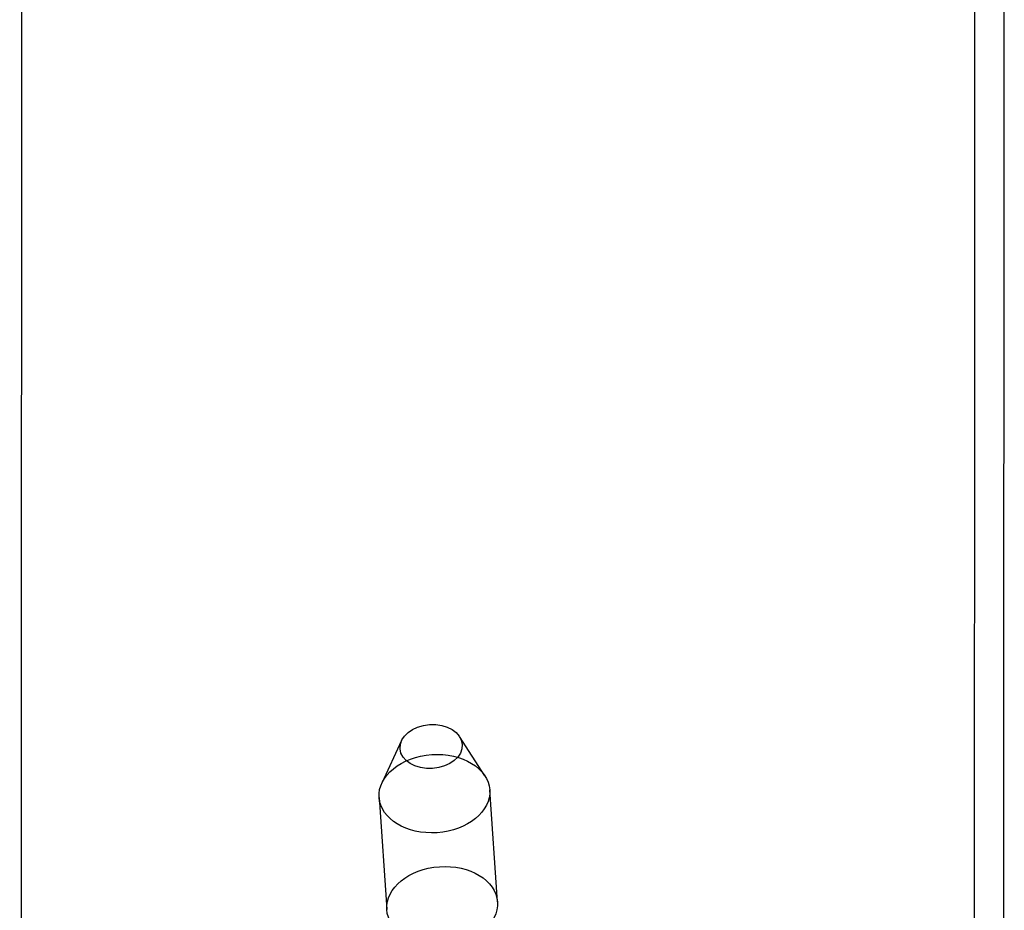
# Model space of a CAD drawing. Header units: millimetres. Extents: x -177 to 471, y -85 to 200.
# Tile 115 of 222: x -139.96 to -132.86, y 89.95 to 96.37. Entities that reach past the tile are written whole.
import ezdxf
from ezdxf.lldxf.tags import DXFTag

# ---------------------------------------------------------------- set-up
doc = ezdxf.new("R2010")
doc.units = ezdxf.units.MM
for name, color, linetype in [('Default', 7, 'Continuous'), ('ELBOW_2.5_1', 7, 'Continuous'), ('P4_A', 7, 'Continuous')]:
    doc.layers.add(name, color=color, linetype=linetype)
tags = doc.linetypes.add('HIDDEN2', pattern=[4.7625, 3.175, -1.5875]).pattern_tags.tags
tags[6:7] = [DXFTag(74, 4), DXFTag(75, 0), DXFTag(340, '0'), DXFTag(46, 0.0), DXFTag(50, 0.0), DXFTag(44, 0.0), DXFTag(45, 0.0)]
tags[4:5] = [DXFTag(74, 4), DXFTag(75, 0), DXFTag(340, '0'), DXFTag(46, 0.0), DXFTag(50, 0.0), DXFTag(44, 0.0), DXFTag(45, 0.0)]

# ---------------------------------------------------------------- blocks, each defined once
blk = doc.blocks.new('SE1')
at = {"layer": 'ELBOW_2.5_1', "color": 7, "linetype": 'HIDDEN2'}
for points, knots in [([(-139.9485, 103.0833), (-139.9485, 102.8943), (-139.9485, 102.4286), (-139.9485, 101.5837), (-139.9486, 100.6154), (-139.9487, 99.6454), (-139.9489, 98.6867), (-139.9491, 97.7391), (-139.9493, 96.8059), (-139.9496, 95.8894), (-139.9499, 94.9921), (-139.9503, 94.1162), (-139.9507, 93.2643), (-139.9511, 92.4385), (-139.9515, 91.6411), (-139.952, 90.8741), (-139.9525, 90.1396), (-139.9531, 89.4396), (-139.9537, 88.776), (-139.9543, 88.1505), (-139.9549, 87.5648), (-139.9555, 87.0205), (-139.9562, 86.519), (-139.9569, 86.0618), (-139.9576, 85.65), (-139.9583, 85.285), (-139.9591, 84.9677), (-139.9598, 84.6994), (-139.9605, 84.4811), (-139.9613, 84.3199), (-139.9619, 84.2173), (-139.9622, 84.1793), (-139.9623, 84.1695)], [0, 0, 0, 0, 0.0169461, 0.0491539, 0.0813642, 0.1135745, 0.1457847, 0.1779947, 0.2102045, 0.242414, 0.2746232, 0.306832, 0.3390403, 0.371248, 0.4034549, 0.4356609, 0.4678658, 0.5000692, 0.5322708, 0.5644701, 0.5966662, 0.6288581, 0.6610443, 0.6932223, 0.7253883, 0.7575361, 0.7896543, 0.8217216, 0.8536927, 0.8854598, 0.9135408, 0.9365942, 0.9365942, 0.9365942, 0.9365942]), ([(-133.2306, 83.1036), (-133.2194, 83.1388), (-133.1878, 83.2384), (-133.1494, 83.4148), (-133.1186, 83.5983), (-133.1023, 83.7386), (-133.094, 83.8376), (-133.0899, 83.9066), (-133.0877, 83.9564), (-133.0865, 83.9956), (-133.0857, 84.0308), (-133.085, 84.0705), (-133.0843, 84.13), (-133.0836, 84.2313), (-133.0828, 84.3943), (-133.0821, 84.6062), (-133.0813, 84.8703), (-133.0805, 85.1808), (-133.0798, 85.5379), (-133.0791, 85.9411), (-133.0784, 86.3895), (-133.0777, 86.882), (-133.077, 87.4174), (-133.0764, 87.9944), (-133.0758, 88.6114), (-133.0752, 89.2668), (-133.0747, 89.9589), (-133.0741, 90.6858), (-133.0736, 91.4456), (-133.0732, 92.2364), (-133.0728, 93.056), (-133.0724, 93.9022), (-133.072, 94.7728), (-133.0717, 95.6655), (-133.0714, 96.578), (-133.0711, 97.5076), (-133.0709, 98.4523), (-133.0708, 99.4087), (-133.0706, 100.3768), (-133.0705, 101.3449), (-133.0705, 102.2683), (-133.0705, 102.8064), (-133.0705, 103.0833)], [0, 0, 0, 0, 0.003311, 0.010997, 0.017334, 0.021942, 0.0254, 0.028566, 0.032085, 0.036649, 0.043253, 0.053776, 0.073052, 0.105186, 0.136576, 0.169773, 0.202388, 0.23479, 0.267099, 0.299358, 0.331589, 0.363802, 0.396005, 0.4282, 0.460389, 0.492575, 0.524757, 0.556938, 0.589116, 0.621294, 0.65347, 0.685645, 0.71782, 0.749994, 0.782168, 0.814341, 0.846514, 0.878687, 0.91086, 0.943033, 0.975205, 1, 1, 1, 1])]:
    blk.add_open_spline(points, degree=3, knots=knots, dxfattribs=at)
at = {"layer": 'ELBOW_2.5_1', "color": 7, "linetype": 'Continuous'}
blk.add_open_spline([(-133.0258, 83.0457), (-133.024, 83.0508), (-132.9969, 83.1315), (-132.9589, 83.296), (-132.9192, 83.5029), (-132.8975, 83.6677), (-132.8862, 83.7867), (-132.8806, 83.8703), (-132.8776, 83.9294), (-132.876, 83.9739), (-132.875, 84.0113), (-132.8743, 84.0482), (-132.8736, 84.1008), (-132.8729, 84.1832), (-132.8721, 84.3282), (-132.8713, 84.5254), (-132.8705, 84.7748), (-132.8698, 85.0698), (-132.869, 85.4113), (-132.8683, 85.7991), (-132.8676, 86.2324), (-132.8669, 86.7103), (-132.8663, 87.2314), (-132.8656, 87.7945), (-132.865, 88.3982), (-132.8644, 89.0408), (-132.8639, 89.7207), (-132.8633, 90.4361), (-132.8628, 91.1851), (-132.8623, 91.9656), (-132.8619, 92.7757), (-132.8615, 93.6132), (-132.8611, 94.4759), (-132.8608, 95.3614), (-132.8605, 96.2674), (-132.8602, 97.1916), (-132.86, 98.1313), (-132.8598, 99.0845), (-132.8597, 100.0474), (-132.8596, 101.0214), (-132.8595, 101.973), (-132.8595, 102.6836), (-132.8595, 103.0254), (-132.8595, 103.0833)], degree=3, knots=[0, 0, 0, 0, 0.000484, 0.008834, 0.016025, 0.021517, 0.025463, 0.028724, 0.032089, 0.036125, 0.04165, 0.050021, 0.064079, 0.094363, 0.126125, 0.159856, 0.192593, 0.225016, 0.257309, 0.289538, 0.321732, 0.353904, 0.386062, 0.418211, 0.450353, 0.482491, 0.514626, 0.546758, 0.578888, 0.611016, 0.643144, 0.67527, 0.707396, 0.73952, 0.771645, 0.803769, 0.835893, 0.868016, 0.900139, 0.932262, 0.964385, 0.994819, 1, 1, 1, 1], dxfattribs=at)
at = {"layer": 'P4_A', "color": 7, "linetype": 'HIDDEN2'}
for p, q in [((-137.2074, 91.1711), (-137.3498, 90.8645)), ((-136.6059, 90.9157), (-136.7889, 91.1999)), ((-136.5161, 90.0071), (-136.5717, 90.8156)), ((-137.3699, 90.7607), (-137.3142, 89.9522))]:
    blk.add_line(p, q, dxfattribs=at)
for centre, major_axis in [((-136.9942, 91.1281), (-0.2245, -0.0154)), ((-136.9708, 90.7882), (-0.3991, -0.0275)), ((-136.9152, 89.9796), (0.3991, 0.0275))]:
    blk.add_ellipse(centre, major_axis=major_axis, ratio=0.705431, dxfattribs=at)

msp = doc.modelspace()

# ---------------------------------------------------------------- block references
at = {"layer": 'Default'}
msp.add_blockref('SE1', (0, 0), dxfattribs=at)

doc.saveas('drawing.dxf')
